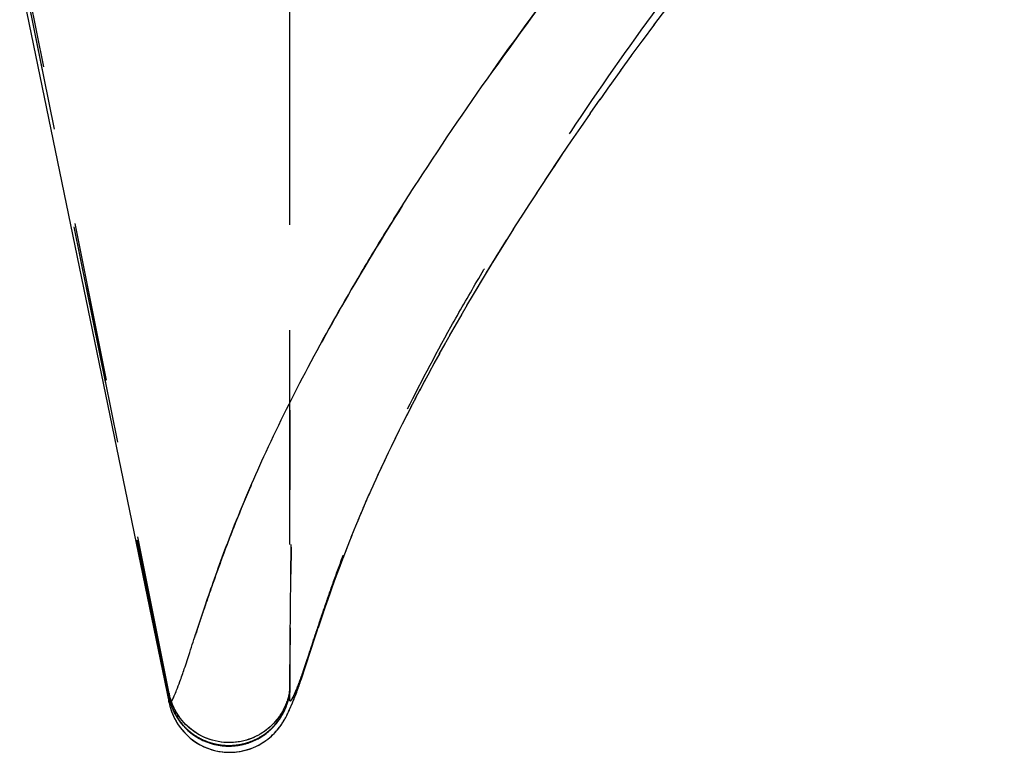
# Model space of a CAD drawing. Header units: millimetres. Extents: x 321 to 679, y 279 to 690.
# Tile 1 of 14: x 321 to 362, y 369 to 398. Entities that reach past the tile are written whole.
import ezdxf

# ---------------------------------------------------------------- set-up
doc = ezdxf.new("R2010")
doc.units = ezdxf.units.MM
doc.header["$LTSCALE"] = 65.185185
doc.linetypes.add('HIDDEN', pattern=[0.2, 0.1, -0.1])
doc.layers.add('KONST.EL_MIT_GEO', color=7, linetype='CONTINUOUS')

msp = doc.modelspace()

# ---------------------------------------------------------------- linework, layer by layer
at = {"layer": 'KONST.EL_MIT_GEO', "color": 8, "linetype": 'HIDDEN'}
for p, q in [((321.59, 400.417), (327.565, 370.843)), ((327.57, 370.997), (321.655, 400.549)), ((332.487, 398.86), (332.497, 371.087)), ((332.498, 377.074), (332.498, 399.116)), ((332.517, 373.15), (332.559, 377.074)), ((332.558, 376.969), (332.544, 375.857)), ((332.518, 373.675), (332.482, 370.85)), ((332.503, 371.186), (332.517, 373.189)), ((327.57, 370.997), (327.56, 370.85)), ((327.569, 370.978), (327.57, 370.997)), ((332.479, 371.041), (332.475, 371.017)), ((332.483, 371.058), (332.479, 371.036)), ((332.487, 371.01), (332.48, 370.957)), ((332.501, 371.18), (332.482, 370.852)), ((332.484, 371.068), (332.482, 371.053)), ((332.487, 371.082), (332.483, 371.058)), ((332.489, 371.024), (332.483, 370.975)), ((332.485, 370.995), (332.483, 370.977)), ((332.489, 371.095), (332.485, 371.073)), ((332.495, 371.07), (332.485, 370.988)), ((332.485, 370.957), (332.489, 371.017)), ((332.486, 371), (332.498, 371.101)), ((332.491, 371.107), (332.488, 371.088)), ((332.491, 371.038), (332.488, 371.012)), ((332.489, 371.026), (332.49, 371.038)), ((332.489, 371.017), (332.489, 371.024)), ((332.492, 371.118), (332.49, 371.1)), ((332.49, 371.042), (332.492, 371.081)), ((332.494, 371.133), (332.491, 371.112)), ((332.491, 371.035), (332.493, 371.058)), ((332.492, 371.081), (332.494, 371.11)), ((332.496, 371.146), (332.494, 371.128)), ((332.494, 371.11), (332.497, 371.141)), ((332.494, 371.062), (332.496, 371.085)), ((332.498, 371.099), (332.495, 371.07)), ((332.498, 371.158), (332.496, 371.142)), ((332.497, 371.087), (332.503, 371.186)), ((332.497, 371.141), (332.498, 371.149)), ((332.498, 371.098), (332.497, 371.09)), ((332.498, 371.095), (332.497, 371.091)), ((332.497, 371.09), (332.497, 371.087)), ((332.498, 371.154), (332.501, 371.18)), ((332.5, 371.172), (332.498, 371.158)), ((332.501, 371.146), (332.498, 371.104)), ((332.498, 371.104), (332.498, 371.097)), ((332.501, 371.18), (332.5, 371.172)), ((332.501, 371.18), (332.502, 371.188)), ((332.503, 371.168), (332.501, 371.148)), ((332.503, 371.186), (332.503, 371.191)), ((332.503, 371.186), (332.503, 371.171)), ((327.56, 370.85), (327.569, 370.978)), ((327.561, 370.864), (327.56, 370.85)), ((327.56, 370.85), (327.569, 370.805)), ((327.564, 370.851), (327.565, 370.878)), ((327.564, 370.834), (327.564, 370.851)), ((327.565, 370.878), (327.567, 370.937)), ((327.569, 370.623), (327.566, 370.643)), ((327.567, 370.937), (327.569, 370.976)), ((327.569, 370.976), (327.57, 370.994)), ((327.575, 370.796), (327.57, 370.819)), ((327.572, 370.609), (327.573, 370.603)), ((327.583, 370.745), (327.599, 370.685)), ((332.395, 370.603), (332.389, 370.586)), ((332.4, 370.62), (332.395, 370.603)), ((332.407, 370.645), (332.402, 370.629)), ((332.412, 370.662), (332.407, 370.645)), ((332.42, 370.687), (332.415, 370.671)), ((332.424, 370.704), (332.42, 370.687)), ((332.431, 370.729), (332.426, 370.712)), ((332.43, 370.716), (332.44, 370.758)), ((332.435, 370.745), (332.431, 370.729)), ((332.439, 370.753), (332.449, 370.794)), ((332.443, 370.778), (332.439, 370.762)), ((332.451, 370.81), (332.447, 370.794)), ((332.448, 370.788), (332.456, 370.827)), ((332.458, 370.843), (332.454, 370.827)), ((332.455, 370.82), (332.462, 370.856)), ((332.461, 370.849), (332.467, 370.89)), ((332.464, 370.874), (332.461, 370.858)), ((332.466, 370.875), (332.47, 370.905)), ((332.467, 370.882), (332.473, 370.921)), ((332.47, 370.899), (332.475, 370.926)), ((332.477, 370.944), (332.474, 370.919)), ((332.475, 370.926), (332.479, 370.959)), ((332.478, 370.943), (332.482, 370.973)), ((332.48, 370.957), (332.484, 370.988)), ((332.484, 370.935), (332.485, 370.943)), ((332.485, 370.943), (332.485, 370.957)), ((327.586, 370.548), (327.603, 370.481)), ((327.637, 370.561), (327.658, 370.498)), ((327.65, 370.523), (327.685, 370.427)), ((332.159, 370.194), (332.11, 370.117)), ((332.199, 370.263), (332.155, 370.187)), ((332.236, 370.33), (332.196, 370.257)), ((332.228, 370.202), (332.219, 370.185)), ((332.236, 370.219), (332.228, 370.202)), ((332.269, 370.396), (332.233, 370.325)), ((332.245, 370.236), (332.236, 370.219)), ((332.254, 370.253), (332.245, 370.236)), ((332.262, 370.27), (332.254, 370.253)), ((332.27, 370.287), (332.262, 370.27)), ((332.298, 370.459), (332.267, 370.391)), ((332.278, 370.304), (332.27, 370.287)), ((332.286, 370.321), (332.278, 370.304)), ((332.294, 370.338), (332.286, 370.321)), ((332.301, 370.355), (332.294, 370.338)), ((332.309, 370.372), (332.301, 370.355)), ((332.316, 370.39), (332.309, 370.372)), ((332.323, 370.407), (332.316, 370.39)), ((332.33, 370.424), (332.323, 370.407)), ((332.328, 370.407), (332.348, 370.46)), ((332.337, 370.441), (332.33, 370.424)), ((332.347, 370.467), (332.34, 370.45)), ((332.347, 370.455), (332.364, 370.501)), ((332.353, 370.484), (332.347, 370.467)), ((332.369, 370.527), (332.363, 370.509)), ((332.381, 370.561), (332.375, 370.544)), ((332.386, 370.578), (332.381, 370.561)), ((328.101, 369.887), (328.038, 369.965)), ((331.96, 369.793), (331.947, 369.776)), ((331.992, 369.833), (331.979, 369.817)), ((332.005, 369.85), (331.992, 369.833)), ((332.017, 369.866), (332.005, 369.85)), ((332.029, 369.883), (332.017, 369.866)), ((332.041, 369.899), (332.029, 369.883)), ((332.053, 369.916), (332.041, 369.899)), ((332.064, 369.932), (332.053, 369.916)), ((332.115, 370.123), (332.062, 370.045)), ((332.076, 369.949), (332.064, 369.932)), ((332.087, 369.965), (332.076, 369.949)), ((332.098, 369.982), (332.087, 369.965)), ((332.109, 369.999), (332.098, 369.982)), ((332.12, 370.016), (332.109, 369.999)), ((332.131, 370.032), (332.12, 370.016)), ((332.141, 370.049), (332.131, 370.032)), ((332.151, 370.066), (332.141, 370.049)), ((332.161, 370.083), (332.151, 370.066)), ((332.171, 370.1), (332.161, 370.083)), ((332.181, 370.117), (332.171, 370.1)), ((332.191, 370.134), (332.181, 370.117)), ((332.2, 370.151), (332.191, 370.134)), ((332.21, 370.168), (332.2, 370.151)), ((332.219, 370.185), (332.21, 370.168)), ((328.203, 369.618), (328.271, 369.549)), ((331.668, 369.473), (331.718, 369.519)), ((331.712, 369.513), (331.762, 369.561)), ((331.755, 369.554), (331.805, 369.605)), ((331.821, 369.634), (331.806, 369.618)), ((331.836, 369.649), (331.821, 369.634)), ((331.85, 369.665), (331.836, 369.649)), ((331.865, 369.681), (331.85, 369.665)), ((331.879, 369.696), (331.865, 369.681)), ((331.893, 369.712), (331.879, 369.696)), ((331.907, 369.728), (331.893, 369.712)), ((331.92, 369.744), (331.907, 369.728)), ((331.934, 369.76), (331.92, 369.744)), ((331.947, 369.776), (331.934, 369.76)), ((329.579, 369.028), (329.454, 369.053)), ((329.705, 369.008), (329.574, 369.029)), ((331.369, 369.246), (331.428, 369.286)), ((331.423, 369.282), (331.475, 369.319)), ((329.658, 368.87), (329.743, 368.859)), ((329.737, 368.86), (329.816, 368.853)), ((329.818, 368.852), (329.892, 368.848)), ((329.894, 368.848), (329.971, 368.845)), ((329.966, 368.845), (330.048, 368.845)), ((330.039, 368.845), (330.124, 368.848))]:
    msp.add_line(p, q, dxfattribs=at)
at = {"layer": 'KONST.EL_MIT_GEO', "color": 7, "linetype": 'Continuous'}
for p, q in [((347.358, 398.261), (347.883, 398.965)), ((346.891, 397.628), (347.397, 398.313)), ((346.439, 397.008), (346.924, 397.674)), ((346, 396.401), (346.466, 397.046)), ((345.575, 395.806), (346.021, 396.431)), ((345.163, 395.225), (345.591, 395.83)), ((344.765, 394.656), (345.174, 395.242)), ((344.377, 394.095), (344.77, 394.663)), ((343.996, 393.539), (344.377, 394.096)), ((343.623, 392.988), (343.999, 393.542)), ((342.924, 391.938), (343.623, 392.988)), ((343.272, 392.463), (343.631, 392.998)), ((342.568, 391.396), (343.26, 392.445)), ((342.24, 390.892), (342.589, 391.427)), ((341.926, 390.404), (342.264, 390.927)), ((341.622, 389.926), (341.947, 390.435)), ((341.325, 389.455), (341.641, 389.954)), ((341.063, 389.03), (341.347, 389.486)), ((340.788, 388.582), (341.325, 389.455)), ((340.519, 388.142), (341.036, 388.99)), ((340.258, 387.708), (340.757, 388.534)), ((340.003, 387.28), (340.487, 388.089)), ((339.731, 386.819), (340.226, 387.655)), ((339.494, 386.411), (339.756, 386.861)), ((339.262, 386.009), (339.517, 386.45)), ((339.035, 385.611), (339.285, 386.048)), ((338.814, 385.219), (339.061, 385.655)), ((338.6, 384.834), (338.843, 385.268)), ((338.391, 384.455), (338.63, 384.887)), ((338.189, 384.083), (338.423, 384.511)), ((337.994, 383.719), (338.221, 384.141)), ((337.804, 383.362), (338.025, 383.777)), ((337.444, 382.671), (337.653, 383.074)), ((337.621, 383.013), (337.836, 383.421)), ((337.273, 382.337), (337.477, 382.735)), ((337.108, 382.012), (337.306, 382.402)), ((336.948, 381.692), (337.141, 382.076)), ((336.794, 381.378), (336.981, 381.756)), ((336.499, 380.769), (336.674, 381.131)), ((336.644, 381.071), (336.825, 381.441)), ((336.359, 380.473), (336.528, 380.827)), ((336.092, 379.896), (336.252, 380.241)), ((336.223, 380.182), (336.387, 380.531)), ((335.964, 379.615), (336.121, 379.959)), ((335.84, 379.339), (335.995, 379.683)), ((335.606, 378.808), (335.756, 379.148)), ((335.721, 379.07), (335.873, 379.413)), ((335.391, 378.305), (335.532, 378.636)), ((335.496, 378.553), (335.642, 378.889)), ((335.289, 378.064), (335.426, 378.388)), ((335.098, 377.599), (335.225, 377.907)), ((335.192, 377.829), (335.324, 378.145)), ((334.92, 377.155), (335.037, 377.448)), ((335.007, 377.375), (335.129, 377.675)), ((334.78, 376.797), (334.948, 377.226)), ((334.673, 376.519), (334.835, 376.939)), ((326.408, 376.267), (327.573, 370.603)), ((334.521, 376.115), (334.701, 376.59)), ((334.274, 375.442), (334.448, 375.919)), ((334.409, 375.81), (334.551, 376.193)), ((334.147, 375.089), (334.311, 375.545)), ((334.03, 374.759), (334.184, 375.193)), ((333.901, 374.385), (334.066, 374.858)), ((333.663, 373.686), (333.872, 374.303)), ((333.8, 374.091), (333.975, 374.601)), ((332.955, 371.552), (333.73, 373.884)), ((332.871, 371.309), (332.918, 371.443)), ((332.913, 371.427), (332.961, 371.568)), ((332.741, 370.95), (332.778, 371.051)), ((332.773, 371.035), (332.811, 371.141)), ((332.798, 371.103), (332.836, 371.211)), ((332.831, 371.195), (332.876, 371.324)), ((332.581, 370.549), (332.609, 370.617)), ((332.608, 370.613), (332.638, 370.687)), ((332.636, 370.681), (332.67, 370.767)), ((332.666, 370.756), (332.699, 370.841)), ((332.687, 370.809), (332.722, 370.901)), ((332.717, 370.886), (332.754, 370.984)), ((332.408, 370.161), (332.432, 370.21)), ((332.423, 370.191), (332.446, 370.24)), ((332.437, 370.221), (332.46, 370.27)), ((332.451, 370.251), (332.474, 370.3)), ((332.465, 370.281), (332.487, 370.33)), ((332.478, 370.311), (332.501, 370.36)), ((332.492, 370.341), (332.518, 370.401)), ((332.514, 370.391), (332.541, 370.453)), ((332.531, 370.431), (332.557, 370.492)), ((332.555, 370.485), (332.583, 370.554)), ((332.221, 369.822), (332.25, 369.87)), ((332.246, 369.863), (332.273, 369.908)), ((332.27, 369.903), (332.293, 369.943)), ((332.291, 369.939), (332.31, 369.972)), ((332.344, 370.035), (332.362, 370.07)), ((332.359, 370.064), (332.378, 370.1)), ((332.374, 370.093), (332.393, 370.131)), ((332.389, 370.122), (332.403, 370.151)), ((332.393, 370.131), (332.418, 370.181)), ((331.43, 369.008), (331.523, 369.072)), ((331.518, 369.069), (331.603, 369.132)), ((331.599, 369.129), (331.679, 369.194))]:
    msp.add_line(p, q, dxfattribs=at)
at = {"layer": 'KONST.EL_MIT_GEO', "color": 8, "linetype": 'HIDDEN'}
for points in [[(327.561, 370.864), (321.591, 400.454)], [(328.041, 369.962), (327.979, 370.046), (327.923, 370.128), (327.872, 370.211), (327.825, 370.294), (327.781, 370.378), (327.742, 370.462), (327.706, 370.546), (327.673, 370.63), (327.645, 370.712), (327.62, 370.794), (327.598, 370.875), (327.579, 370.953), (327.57, 370.997)], [(332.476, 371.022), (332.472, 371.001), (332.467, 370.978), (332.462, 370.952), (332.455, 370.923), (332.448, 370.892), (332.439, 370.857)], [(327.566, 370.821), (327.59, 370.72), (327.618, 370.621), (327.65, 370.523)], [(327.985, 370.038), (327.933, 370.114), (327.884, 370.192), (327.838, 370.27), (327.796, 370.348), (327.758, 370.427), (327.722, 370.506), (327.691, 370.584), (327.662, 370.663), (327.636, 370.74), (327.613, 370.816), (327.594, 370.892), (327.577, 370.965)], [(327.614, 370.651), (327.604, 370.686), (327.598, 370.707), (327.592, 370.729), (327.586, 370.751), (327.581, 370.774)], [(327.599, 370.685), (327.617, 370.623), (327.637, 370.561)], [(328.888, 369.125), (328.869, 369.135), (328.85, 369.145), (328.831, 369.155), (328.812, 369.165), (328.792, 369.176), (328.773, 369.187), (328.754, 369.198), (328.735, 369.209), (328.716, 369.221), (328.697, 369.232), (328.677, 369.244), (328.658, 369.257), (328.639, 369.269), (328.62, 369.282), (328.601, 369.295), (328.581, 369.308), (328.562, 369.321), (328.543, 369.335), (328.524, 369.349), (328.505, 369.364), (328.486, 369.378), (328.467, 369.393), (328.448, 369.408), (328.429, 369.423), (328.41, 369.439), (328.391, 369.455), (328.372, 369.471), (328.354, 369.487), (328.335, 369.504), (328.316, 369.521), (328.298, 369.538), (328.279, 369.556), (328.261, 369.574), (328.243, 369.592), (328.224, 369.61), (328.206, 369.629), (328.188, 369.648), (328.17, 369.667), (328.153, 369.687), (328.135, 369.707), (328.117, 369.727), (328.1, 369.747), (328.083, 369.768), (328.066, 369.789), (328.049, 369.81), (328.032, 369.832), (328.015, 369.854), (327.998, 369.876), (327.982, 369.899), (327.966, 369.922), (327.95, 369.945), (327.934, 369.968), (327.918, 369.992), (327.903, 370.016), (327.887, 370.04), (327.872, 370.065), (327.857, 370.09), (327.842, 370.116), (327.827, 370.142), (327.813, 370.168), (327.799, 370.195), (327.785, 370.222), (327.771, 370.25), (327.757, 370.278), (327.744, 370.306), (327.731, 370.335), (327.718, 370.365), (327.705, 370.394), (327.692, 370.425), (327.68, 370.456), (327.668, 370.487), (327.657, 370.519), (327.645, 370.552), (327.634, 370.584), (327.624, 370.618), (327.614, 370.651)], [(332.448, 370.891), (332.439, 370.857), (332.429, 370.82), (332.417, 370.779), (332.403, 370.734), (332.387, 370.685), (332.369, 370.632), (332.348, 370.576)], [(332.365, 370.505), (332.38, 370.549), (332.394, 370.593)], [(332.395, 370.593), (332.408, 370.637), (332.42, 370.679), (332.431, 370.72)], [(327.682, 370.435), (327.707, 370.372), (327.735, 370.309)], [(327.685, 370.427), (327.725, 370.333), (327.767, 370.241), (327.813, 370.153), (327.862, 370.067), (327.914, 369.984), (327.968, 369.904), (328.024, 369.827), (328.083, 369.753), (328.144, 369.682), (328.207, 369.614)], [(327.765, 370.246), (327.797, 370.182), (327.832, 370.118), (327.869, 370.055)], [(331.797, 369.596), (331.837, 369.638), (331.876, 369.681), (331.914, 369.725), (331.951, 369.769), (331.986, 369.813), (332.02, 369.858), (332.053, 369.903), (332.084, 369.949), (332.114, 369.995), (332.143, 370.041), (332.171, 370.087), (332.198, 370.134), (332.223, 370.181), (332.247, 370.228), (332.27, 370.275), (332.291, 370.322), (332.312, 370.368)], [(331.805, 369.605), (331.847, 369.649), (331.887, 369.693), (331.926, 369.739), (331.963, 369.784), (332, 369.831), (332.034, 369.878), (332.068, 369.925), (332.1, 369.972), (332.13, 370.02), (332.16, 370.068), (332.188, 370.117), (332.215, 370.165), (332.24, 370.214), (332.264, 370.263), (332.287, 370.311), (332.308, 370.359), (332.331, 370.414)], [(332.348, 370.577), (332.325, 370.519), (332.298, 370.459)], [(327.909, 369.991), (327.951, 369.928), (327.996, 369.864), (328.044, 369.802), (328.094, 369.74), (328.147, 369.678)], [(329.457, 369.053), (329.331, 369.085), (329.211, 369.123), (329.094, 369.166), (328.982, 369.215), (328.873, 369.268), (328.769, 369.325), (328.669, 369.385), (328.575, 369.449), (328.485, 369.516), (328.399, 369.586), (328.318, 369.658), (328.242, 369.732), (328.17, 369.808), (328.102, 369.886)], [(329.342, 369.082), (329.23, 369.117), (329.12, 369.156), (329.014, 369.2), (328.911, 369.248), (328.812, 369.3), (328.717, 369.355), (328.626, 369.414), (328.539, 369.475), (328.456, 369.538), (328.378, 369.604), (328.303, 369.673), (328.232, 369.743), (328.164, 369.814)], [(332.016, 369.982), (331.961, 369.912), (331.903, 369.843), (331.841, 369.775), (331.776, 369.709), (331.708, 369.643), (331.636, 369.58), (331.56, 369.518), (331.481, 369.459), (331.398, 369.402), (331.311, 369.347), (331.222, 369.296), (331.129, 369.247), (331.032, 369.202), (330.933, 369.16), (330.83, 369.123), (330.725, 369.089), (330.617, 369.06), (330.507, 369.036), (330.394, 369.016), (330.28, 369.002), (330.164, 368.992), (330.047, 368.988), (329.929, 368.99), (329.81, 368.997), (329.691, 369.01)], [(332.067, 370.053), (332.01, 369.974), (331.954, 369.903), (331.894, 369.833), (331.831, 369.764), (331.764, 369.696), (331.693, 369.63), (331.619, 369.566), (331.541, 369.504), (331.459, 369.444), (331.373, 369.386), (331.284, 369.331), (331.191, 369.279), (331.094, 369.23), (330.994, 369.185), (330.89, 369.144), (330.783, 369.107), (330.673, 369.075), (330.56, 369.047), (330.444, 369.024), (330.325, 369.007), (330.204, 368.995), (330.081, 368.989), (329.956, 368.989), (329.831, 368.995), (329.705, 369.008)], [(331.979, 369.817), (331.967, 369.801), (331.96, 369.793)], [(328.261, 369.559), (328.321, 369.502), (328.384, 369.446), (328.449, 369.393), (328.516, 369.341), (328.585, 369.291), (328.656, 369.244), (328.728, 369.199), (328.802, 369.157), (328.877, 369.117), (328.953, 369.08), (329.029, 369.046), (329.107, 369.014), (329.185, 368.985), (329.263, 368.959), (329.342, 368.936), (329.421, 368.915), (329.5, 368.898), (329.579, 368.882), (329.668, 368.869)], [(328.271, 369.549), (328.337, 369.487), (328.405, 369.429), (328.474, 369.373), (328.544, 369.32), (328.615, 369.27), (328.688, 369.224), (328.761, 369.18), (328.835, 369.139), (328.909, 369.101), (328.984, 369.065), (329.06, 369.033), (329.135, 369.003), (329.211, 368.976), (329.288, 368.952), (329.364, 368.93), (329.44, 368.911), (329.516, 368.894), (329.592, 368.88)], [(331.806, 369.618), (331.791, 369.603), (331.783, 369.595), (331.776, 369.587), (331.768, 369.58), (331.76, 369.572), (331.752, 369.564), (331.744, 369.557), (331.736, 369.549), (331.728, 369.541), (331.72, 369.534), (331.712, 369.526), (331.704, 369.519), (331.696, 369.511), (331.687, 369.504), (331.679, 369.496), (331.671, 369.488), (331.662, 369.481), (331.654, 369.473), (331.645, 369.466), (331.636, 369.458), (331.627, 369.451), (331.618, 369.443), (331.61, 369.436), (331.6, 369.429), (331.591, 369.421), (331.582, 369.414), (331.573, 369.406), (331.564, 369.399), (331.554, 369.391), (331.545, 369.384), (331.535, 369.377), (331.526, 369.369), (331.516, 369.362), (331.506, 369.355), (331.496, 369.347), (331.486, 369.34), (331.476, 369.333), (331.466, 369.325), (331.456, 369.318), (331.445, 369.311), (331.435, 369.303), (331.424, 369.296), (331.414, 369.289), (331.403, 369.282), (331.392, 369.274), (331.381, 369.267), (331.37, 369.26), (331.359, 369.253), (331.348, 369.246), (331.336, 369.238), (331.325, 369.231), (331.313, 369.224), (331.301, 369.217), (331.289, 369.21), (331.277, 369.203), (331.265, 369.196), (331.253, 369.189), (331.241, 369.182), (331.228, 369.175), (331.215, 369.168), (331.203, 369.161), (331.19, 369.154), (331.177, 369.147), (331.164, 369.14), (331.151, 369.133), (331.137, 369.127), (331.124, 369.12), (331.111, 369.113), (331.097, 369.107), (331.083, 369.1), (331.07, 369.094), (331.056, 369.087), (331.042, 369.081), (331.028, 369.074), (331.014, 369.068), (330.999, 369.062), (330.985, 369.056), (330.971, 369.05), (330.956, 369.044), (330.942, 369.038), (330.927, 369.032), (330.913, 369.027), (330.898, 369.021), (330.883, 369.015), (330.868, 369.01), (330.853, 369.005), (330.838, 368.999), (330.823, 368.994), (330.808, 368.989), (330.793, 368.984), (330.778, 368.979), (330.762, 368.974), (330.747, 368.969), (330.732, 368.965), (330.716, 368.96), (330.701, 368.956), (330.685, 368.951), (330.67, 368.947), (330.654, 368.943), (330.638, 368.938), (330.622, 368.934), (330.607, 368.93), (330.591, 368.927), (330.575, 368.923), (330.559, 368.919), (330.543, 368.916), (330.527, 368.912), (330.51, 368.909), (330.494, 368.906), (330.478, 368.903), (330.462, 368.899), (330.445, 368.897), (330.429, 368.894), (330.412, 368.891), (330.396, 368.888), (330.379, 368.886), (330.363, 368.883), (330.346, 368.881), (330.329, 368.879), (330.312, 368.877), (330.296, 368.875), (330.279, 368.873), (330.262, 368.871), (330.245, 368.869), (330.228, 368.868), (330.211, 368.867), (330.194, 368.865), (330.177, 368.864), (330.159, 368.863), (330.142, 368.862), (330.125, 368.861), (330.108, 368.86), (330.09, 368.86), (330.073, 368.859), (330.056, 368.859), (330.038, 368.859), (330.021, 368.859), (330.003, 368.859), (329.985, 368.859), (329.968, 368.859), (329.95, 368.859), (329.933, 368.86), (329.915, 368.86), (329.897, 368.861), (329.879, 368.862), (329.861, 368.863), (329.844, 368.864), (329.826, 368.866), (329.808, 368.867), (329.79, 368.868), (329.772, 368.87), (329.754, 368.872), (329.736, 368.874), (329.718, 368.876), (329.7, 368.878), (329.682, 368.88), (329.664, 368.883), (329.645, 368.886), (329.627, 368.888), (329.609, 368.891), (329.591, 368.894), (329.573, 368.897), (329.554, 368.901), (329.536, 368.904), (329.518, 368.908), (329.5, 368.912), (329.481, 368.915), (329.463, 368.919), (329.445, 368.924), (329.426, 368.928), (329.408, 368.932), (329.39, 368.937), (329.371, 368.942), (329.353, 368.947), (329.335, 368.952), (329.316, 368.957), (329.298, 368.963), (329.279, 368.968), (329.261, 368.974), (329.243, 368.98), (329.224, 368.986), (329.206, 368.992), (329.187, 368.998), (329.169, 369.005), (329.15, 369.012), (329.132, 369.018), (329.113, 369.026), (329.094, 369.033), (329.076, 369.04), (329.057, 369.048), (329.038, 369.056), (329.02, 369.064), (329.001, 369.072), (328.982, 369.08), (328.963, 369.089), (328.945, 369.098), (328.926, 369.107), (328.907, 369.116), (328.888, 369.125)], [(331.478, 369.321), (331.527, 369.358), (331.576, 369.395)], [(331.526, 369.357), (331.576, 369.396), (331.625, 369.436), (331.672, 369.477)], [(330.112, 368.847), (330.184, 368.851), (330.255, 368.857), (330.326, 368.865), (330.396, 368.875), (330.464, 368.887), (330.532, 368.9), (330.599, 368.915), (330.666, 368.932), (330.731, 368.951), (330.795, 368.971), (330.858, 368.993), (330.92, 369.016), (330.981, 369.041), (331.041, 369.067), (331.099, 369.095), (331.157, 369.123), (331.213, 369.153), (331.269, 369.185), (331.323, 369.217)], [(330.124, 368.848), (330.199, 368.852), (330.273, 368.859), (330.346, 368.868), (330.418, 368.879), (330.49, 368.891), (330.56, 368.906), (330.629, 368.923), (330.697, 368.941), (330.764, 368.961), (330.83, 368.983), (330.895, 369.007), (330.958, 369.032), (331.021, 369.058), (331.082, 369.086), (331.142, 369.116), (331.2, 369.146), (331.258, 369.178), (331.314, 369.212), (331.376, 369.251)]]:
    msp.add_lwpolyline(points, dxfattribs=at)
at = {"layer": 'KONST.EL_MIT_GEO', "color": 7, "linetype": 'Continuous'}
for points in [[(321.471, 400.225), (321.496, 400.091), (326.408, 376.267)], [(327.573, 370.603), (327.588, 370.539), (327.606, 370.469), (327.627, 370.394), (327.653, 370.314), (327.684, 370.228), (327.72, 370.135), (327.764, 370.038), (327.815, 369.935), (327.875, 369.828), (327.944, 369.718), (328.022, 369.607), (328.111, 369.495), (328.21, 369.383), (328.318, 369.275), (328.435, 369.171), (328.562, 369.073), (328.697, 368.981), (328.841, 368.896), (328.993, 368.82), (329.151, 368.754), (329.314, 368.699), (329.481, 368.654), (329.65, 368.622), (329.819, 368.601), (329.988, 368.592), (330.154, 368.594), (330.315, 368.606), (330.471, 368.628), (330.62, 368.659), (330.761, 368.696), (330.895, 368.74), (331.02, 368.789), (331.136, 368.841), (331.244, 368.897), (331.345, 368.954)], [(327.603, 370.481), (327.622, 370.41), (327.646, 370.333), (327.675, 370.251), (327.709, 370.162), (327.75, 370.069), (327.797, 369.97), (327.853, 369.865), (327.918, 369.757), (327.993, 369.647), (328.077, 369.535), (328.173, 369.423), (328.277, 369.314), (328.391, 369.208), (328.515, 369.107), (328.648, 369.012), (328.79, 368.924), (328.941, 368.845), (329.098, 368.775), (329.26, 368.715), (329.427, 368.667), (329.596, 368.631), (329.767, 368.606), (329.937, 368.593), (330.105, 368.592), (330.268, 368.601), (330.428, 368.621), (330.58, 368.649), (330.726, 368.686), (330.864, 368.729), (330.994, 368.778), (331.116, 368.832), (331.229, 368.889), (331.334, 368.948), (331.437, 369.013)], [(331.671, 369.187), (331.736, 369.243), (331.796, 369.3), (331.854, 369.356), (331.908, 369.413), (331.958, 369.468), (332.005, 369.524), (332.049, 369.578), (332.09, 369.631), (332.127, 369.682), (332.161, 369.731), (332.192, 369.777), (332.226, 369.83)], [(332.312, 369.976), (332.329, 370.008), (332.346, 370.039)], [(331.679, 369.194), (331.749, 369.255), (331.814, 369.316), (331.874, 369.377), (331.929, 369.436), (331.979, 369.493), (332.025, 369.548), (332.066, 369.601), (332.104, 369.651), (332.139, 369.699), (332.17, 369.744), (332.199, 369.788)]]:
    msp.add_lwpolyline(points, dxfattribs=at)
at = {"layer": 'KONST.EL_MIT_GEO', "color": 8, "linetype": 'HIDDEN'}
for centre, radius, start, end in [((330.022, 371.358), 2.489, 350.6274, 352.6673), ((330.033, 371.356), 2.478, 352.6678, 354.0364), ((329.986, 371.353), 2.474, 191.4057, 191.716), ((329.998, 371.356), 2.487, 191.7184, 194.8156), ((330.01, 371.359), 2.498, 194.8139, 195.7957), ((330.017, 371.361), 2.507, 196.2438, 198.1979), ((330.012, 371.358), 2.5, 201.5694, 350.6497), ((330.024, 371.363), 2.513, 198.1984, 201.5692)]:
    msp.add_arc(centre, radius, start, end, dxfattribs=at)
for points, knots in [([(672.431, 370.623), (672.428, 370.61), (672.425, 370.59), (672.401, 370.583), (672.384, 370.592), (672.365, 370.61), (672.33, 370.658), (672.28, 370.754), (672.206, 370.917), (672.104, 371.165), (671.966, 371.531), (671.79, 372.048), (671.569, 372.725), (671.3, 373.555), (670.984, 374.506), (670.48, 375.966), (669.687, 378.108), (668.416, 381.05), (666.736, 384.412), (665.058, 387.388), (663.541, 389.906), (661.677, 392.84), (658.935, 396.868), (655.196, 401.874), (649.474, 408.998), (640.984, 418.509), (631.049, 427.861), (621.962, 435.603), (612.25, 443.444), (599.494, 453.112), (586.14, 462.688), (575.991, 469.034), (569.727, 472.56), (564.869, 475.076), (559.897, 477.397), (553.117, 480.197), (544.365, 483.158), (533.566, 485.861), (518.931, 488.364), (500.406, 489.557), (481.876, 488.45), (467.229, 486.024), (456.409, 483.382), (447.635, 480.472), (440.834, 477.715), (435.847, 475.426), (430.971, 472.936), (424.677, 469.434), (417.223, 464.811), (408.818, 459.068), (398.374, 451.489), (388.296, 443.868), (378.564, 436.038), (369.432, 428.291), (361.092, 420.489), (353.846, 412.715), (349.231, 407.372), (345.055, 402.198), (341.279, 397.164), (338.075, 392.49), (335.467, 388.315), (333.359, 384.588), (331.649, 381.19), (330.513, 378.578), (329.817, 376.765), (329.401, 375.62), (329.035, 374.564), (328.716, 373.6), (328.442, 372.759), (328.218, 372.072), (328.04, 371.547), (327.899, 371.173), (327.796, 370.922), (327.721, 370.756), (327.671, 370.659), (327.636, 370.61), (327.617, 370.592), (327.6, 370.582), (327.575, 370.589), (327.572, 370.61), (327.569, 370.623)], [0, 0, 0, 0, 0.000088, 0.000117, 0.000155, 0.000212, 0.000296, 0.000558, 0.000951, 0.001516, 0.002386, 0.003625, 0.005238, 0.007244, 0.009577, 0.012075, 0.017784, 0.025153, 0.033933, 0.043412, 0.048456, 0.053989, 0.067125, 0.081689, 0.096609, 0.129458, 0.168578, 0.189588, 0.210903, 0.253725, 0.298788, 0.322959, 0.335345, 0.347821, 0.360279, 0.372765, 0.397858, 0.423232, 0.448637, 0.499079, 0.549505, 0.574912, 0.600292, 0.625424, 0.637899, 0.650347, 0.662846, 0.675246, 0.699476, 0.722658, 0.744684, 0.787518, 0.808848, 0.829896, 0.869221, 0.886667, 0.902376, 0.917384, 0.932021, 0.945304, 0.95603, 0.965599, 0.974507, 0.981974, 0.98502, 0.987753, 0.990284, 0.992646, 0.99468, 0.996317, 0.997579, 0.998464, 0.999039, 0.999435, 0.999701, 0.999786, 0.999844, 0.999882, 0.999911, 1, 1, 1, 1]), ([(332.482, 370.852), (332.481, 370.824), (332.481, 370.785), (332.487, 370.738), (332.493, 370.714), (332.502, 370.696), (332.528, 370.689), (332.568, 370.732), (332.614, 370.809), (332.684, 370.952), (332.778, 371.17), (332.91, 371.505), (333.077, 371.986), (333.291, 372.628), (333.553, 373.428), (333.864, 374.355), (334.22, 375.381), (334.795, 376.969), (335.736, 379.324), (337.215, 382.501), (338.749, 385.397), (340.152, 387.845), (341.327, 389.813), (342.674, 391.951), (344.788, 395.174), (347.791, 399.428), (351.723, 404.576), (356.031, 409.857), (360.841, 415.344), (366.317, 421.102), (372.444, 427.041), (379.063, 433.034), (386.006, 438.971), (393.147, 444.788), (399.233, 449.518), (404.214, 453.243), (409.434, 457.042), (416.363, 461.804), (423.7, 466.356), (429.944, 469.846), (434.819, 472.358), (439.818, 474.696), (446.633, 477.536), (455.42, 480.56), (466.26, 483.349), (480.947, 485.961), (499.552, 487.245), (518.162, 486.062), (532.863, 483.536), (543.726, 480.813), (552.536, 477.844), (559.374, 475.051), (564.39, 472.744), (569.287, 470.257), (575.568, 466.79), (582.952, 462.252), (589.926, 457.493), (595.174, 453.694), (600.171, 449.974), (606.269, 445.253), (613.424, 439.446), (620.388, 433.516), (627.041, 427.522), (633.216, 421.571), (638.755, 415.787), (643.623, 410.266), (647.976, 404.955), (651.947, 399.783), (655.471, 394.817), (658.399, 390.301), (660.768, 386.291), (662.689, 382.691), (664.199, 379.475), (665.16, 377.083), (665.75, 375.468), (666.112, 374.428), (666.426, 373.486), (666.694, 372.673), (666.912, 372.017), (667.082, 371.525), (667.217, 371.183), (667.313, 370.958), (667.383, 370.816), (667.429, 370.734), (667.462, 370.701), (667.48, 370.692), (667.497, 370.696), (667.507, 370.713), (667.513, 370.736), (667.518, 370.784), (667.519, 370.822), (667.518, 370.85)], [0, 0, 0, 0, 0.000196, 0.000272, 0.00033, 0.000369, 0.000401, 0.000501, 0.000719, 0.001069, 0.001588, 0.002391, 0.003578, 0.00515, 0.007124, 0.009462, 0.011986, 0.014716, 0.021268, 0.029709, 0.039201, 0.044172, 0.04943, 0.055225, 0.061837, 0.076373, 0.091617, 0.107118, 0.124007, 0.142619, 0.162655, 0.183644, 0.205033, 0.226513, 0.248026, 0.258919, 0.269996, 0.293154, 0.317682, 0.330327, 0.343158, 0.356012, 0.368895, 0.394761, 0.4209, 0.447065, 0.498967, 0.550847, 0.577012, 0.603158, 0.629062, 0.641928, 0.654787, 0.667647, 0.680314, 0.704935, 0.728204, 0.73932, 0.75023, 0.771753, 0.793235, 0.814644, 0.835689, 0.855829, 0.874587, 0.891656, 0.907272, 0.922591, 0.937236, 0.949829, 0.960206, 0.969788, 0.978342, 0.985031, 0.987805, 0.990359, 0.992732, 0.994743, 0.996345, 0.997562, 0.998385, 0.998916, 0.999271, 0.999495, 0.999558, 0.9996, 0.999631, 0.99967, 0.999728, 0.999804, 1, 1, 1, 1]), ([(327.57, 370.997), (327.568, 371.006), (327.569, 370.924), (327.564, 370.885), (327.562, 370.747), (327.561, 370.664), (327.569, 370.623)], [0, 0, 0, 0, 0.070903, 0.299201, 0.666379, 1, 1, 1, 1]), ([(327.566, 370.643), (327.565, 370.649), (327.563, 370.673), (327.562, 370.697), (327.562, 370.716)], [0, 0, 0, 0, 0.226046, 1, 1, 1, 1]), ([(332.652, 370.886), (332.637, 370.856), (332.611, 370.804), (332.573, 370.741), (332.544, 370.705), (332.514, 370.688), (332.492, 370.709), (332.486, 370.744), (332.481, 370.792), (332.481, 370.83), (332.482, 370.85)], [0, 0, 0, 0, 0.245439, 0.425202, 0.533405, 0.592483, 0.642385, 0.72601, 0.849016, 1, 1, 1, 1])]:
    msp.add_open_spline(points, degree=3, knots=knots, dxfattribs=at)
at = {"layer": 'KONST.EL_MIT_GEO', "color": 7, "linetype": 'Continuous'}
msp.add_open_spline([(327.569, 370.623), (327.572, 370.61), (327.575, 370.59), (327.599, 370.583), (327.616, 370.592), (327.635, 370.61), (327.67, 370.658), (327.72, 370.754), (327.794, 370.917), (327.896, 371.165), (328.034, 371.531), (328.21, 372.048), (328.431, 372.725), (328.7, 373.555), (329.016, 374.506), (329.52, 375.966), (330.313, 378.108), (331.584, 381.05), (333.264, 384.412), (334.942, 387.388), (336.459, 389.906), (338.323, 392.84), (341.065, 396.868), (344.804, 401.874), (350.526, 408.998), (359.016, 418.509), (368.951, 427.861), (378.038, 435.603), (387.75, 443.444), (400.506, 453.112), (413.86, 462.688), (424.009, 469.034), (430.273, 472.56), (435.131, 475.076), (440.103, 477.397), (446.883, 480.197), (455.635, 483.158), (466.434, 485.861), (481.069, 488.364), (499.594, 489.557), (518.124, 488.45), (532.771, 486.024), (543.591, 483.382), (552.365, 480.472), (559.166, 477.715), (564.153, 475.426), (569.029, 472.936), (575.323, 469.434), (582.777, 464.811), (591.182, 459.068), (601.626, 451.489), (611.704, 443.868), (621.436, 436.038), (630.568, 428.29), (640.59, 418.915), (649.164, 409.361), (654.945, 402.198), (658.721, 397.164), (661.925, 392.49), (664.533, 388.315), (666.641, 384.588), (668.351, 381.19), (669.487, 378.578), (670.183, 376.765), (670.599, 375.62), (670.965, 374.564), (671.284, 373.6), (671.558, 372.759), (671.782, 372.072), (671.96, 371.547), (672.101, 371.173), (672.204, 370.922), (672.279, 370.756), (672.329, 370.659), (672.364, 370.61), (672.383, 370.592), (672.4, 370.582), (672.425, 370.589), (672.428, 370.61), (672.431, 370.623)], degree=3, knots=[0, 0, 0, 0, 0.000088, 0.000117, 0.000155, 0.000212, 0.000296, 0.000558, 0.000951, 0.001516, 0.002386, 0.003625, 0.005238, 0.007244, 0.009577, 0.012075, 0.017784, 0.025153, 0.033934, 0.043413, 0.048456, 0.05399, 0.067125, 0.081689, 0.096609, 0.129459, 0.168579, 0.189589, 0.210904, 0.253726, 0.29879, 0.322961, 0.335347, 0.347824, 0.360281, 0.372767, 0.39786, 0.423235, 0.448639, 0.499082, 0.549508, 0.574915, 0.600295, 0.625428, 0.637903, 0.650351, 0.66285, 0.67525, 0.69948, 0.722663, 0.744688, 0.787523, 0.808853, 0.829901, 0.869226, 0.902376, 0.917384, 0.93202, 0.945303, 0.95603, 0.965599, 0.974506, 0.981974, 0.98502, 0.987753, 0.990284, 0.992646, 0.99468, 0.996317, 0.997579, 0.998464, 0.999039, 0.999435, 0.999701, 0.999786, 0.999844, 0.999882, 0.999911, 1, 1, 1, 1], dxfattribs=at)
at = {"layer": 'KONST.EL_MIT_GEO', "color": 8, "linetype": 'HIDDEN'}
for points in [[(327.562, 370.716), (327.561, 370.755), (327.563, 370.794), (327.564, 370.833)], [(332.482, 370.85), (332.482, 370.879), (332.483, 370.907), (332.484, 370.935)]]:
    msp.add_open_spline(points, degree=3, dxfattribs=at)

doc.saveas('drawing.dxf')
